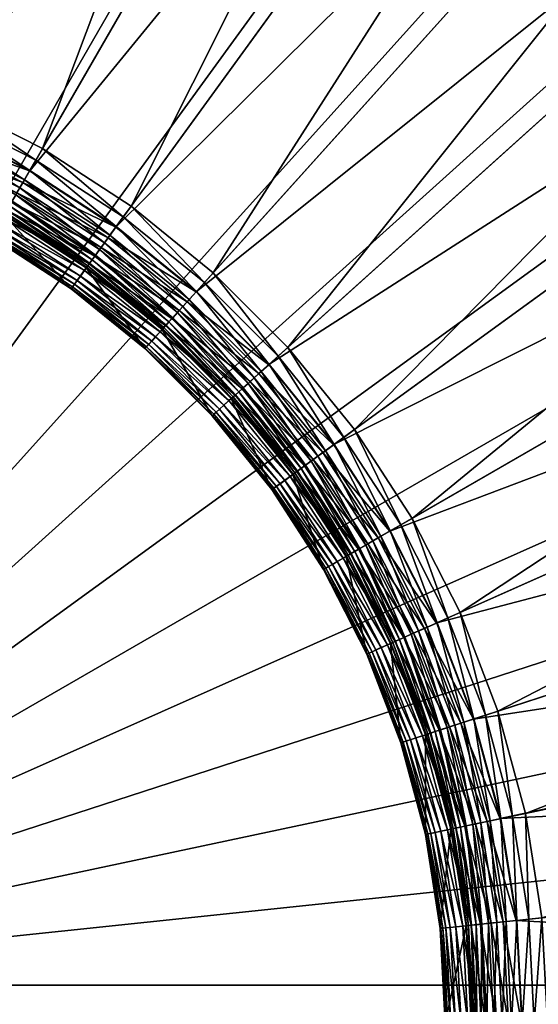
# Model space of a CAD drawing. Header units: millimetres. Extents: x -795 to 323, y 156 to 1273.
# Tile 26 of 32: x -180 to -120, y 717 to 831. Entities that reach past the tile are written whole.
import ezdxf

# ---------------------------------------------------------------- set-up
doc = ezdxf.new("R2010")
doc.units = ezdxf.units.MM
doc.layers.add('COUCHE_0', color=7, linetype='Continuous')
doc.layers.add('CYLINDRE01', color=7, linetype='Continuous')

msp = doc.modelspace()

# ---------------------------------------------------------------- meshes
at = {"layer": 'COUCHE_0'}
mesh = msp.add_polyface(dxfattribs=at)
corners = [(-167.22, 809.27, 1886.26), (-74.15, 994.92, 516.26), (-177.48, 815.94, 1886.26), (-47.48, 974.07, 515.82), (-168.96, 806.87, 1885.82), (-178.96, 813.37, 1885.82), (-104.33, 1010.3, 516.26), (-188.39, 821.49, 1886.26), (-75.63, 992.35, 515.82), (-189.59, 818.78, 1885.82), (-135.95, 1022.44, 516.26), (-199.82, 825.88, 1886.26), (-105.53, 1007.59, 515.82), (-200.73, 823.06, 1885.82), (-136.87, 1019.61, 515.82), (-168.67, 1031.2, 516.26), (-211.64, 829.05, 1886.26), (-169.29, 1028.3, 515.82), (-212.26, 826.15, 1885.82), (-129.48, 1042.34, 44.14), (-123.32, 1061.32, 50.17), (-160.17, 1071.19, 50.17), (-164.32, 1051.68, 44.14), (-123.04, 1062.16, 47.31), (-129.22, 1043.15, 41.26), (-164.14, 1052.5, 41.26), (-159.99, 1072.06, 47.31), (-129.48, 1042.34, 44.14), (-164.32, 1051.68, 44.14), (-164.32, 1051.68, 44.14), (-212.25, 826.2, 1918.91), (-211.96, 827.55, 1902.58), (-223.89, 829.44, 1902.58), (-224.03, 828.06, 1918.91), (-223.73, 830.96, 1886.26), (-202.13, 1036.5, 516.26), (-202.44, 1033.55, 515.82), (-224.04, 828.01, 1885.82), (-197.85, 1077.16, 50.17), (-199.94, 1057.32, 44.14), (-199.85, 1058.16, 41.26), (-164.32, 1051.68, 44.14), (-199.94, 1057.32, 44.14), (-199.94, 1057.32, 44.14), (-224.04, 828, 1885.97), (-235.95, 827.09, 1902.31), (-235.95, 828.62, 1885.97), (-224.16, 826.83, 1935.26), (-235.95, 828.69, 1918.91), (-235.95, 830.07, 1902.58), (-235.95, 831.61, 1886.26), (-235.95, 1038.27, 516.26), (-235.95, 1035.31, 515.82), (-235.95, 828.64, 1885.82), (-235.95, 1079.15, 50.17), (-235.95, 1059.21, 44.14), (-199.94, 1057.32, 44.14), (-235.95, 1059.21, 44.14), (-235.95, 1059.21, 44.14), (-235.95, 1060.05, 41.26)]
mesh.append_faces([[corners[k] for k in face] for face in [(0, 1, 2), (2, 6, 7), (7, 10, 11), (12, 13, 14), (11, 15, 16), (10, 17, 15), (14, 18, 17), (19, 21, 22), (23, 25, 26), (24, 29, 25), (30, 32, 33), (31, 34, 32), (16, 35, 34), (15, 36, 35), (17, 37, 36), (22, 38, 39), (25, 43, 40), (44, 45, 46), (33, 49, 48), (32, 50, 49), (34, 51, 50), (35, 52, 51), (36, 53, 52), (39, 54, 55), (40, 58, 59)]], dxfattribs={"vtx0": -1})
mesh.append_faces([[corners[k] for k in face] for face in [(3, 4, 5), (8, 5, 9), (7, 6, 10), (12, 9, 13), (11, 10, 15), (10, 14, 17), (14, 13, 18), (19, 20, 21), (23, 24, 25), (24, 27, 28), (30, 31, 32), (31, 16, 34), (16, 15, 35), (15, 17, 36), (17, 18, 37), (26, 25, 40), (25, 41, 42), (47, 33, 48), (33, 32, 49), (32, 34, 50), (34, 35, 51), (35, 36, 52), (36, 37, 53), (40, 56, 57)]], dxfattribs={"vtx2": -1})
mesh = msp.add_polyface(dxfattribs=at)
corners = [(4.54, 931.2, 516.26), (2.33, 929.22, 515.82), (-21.4, 952.95, 515.82), (-19.41, 955.15, 516.26), (20.1, 945.21, 44.14), (34.92, 958.55, 50.17), (7.94, 985.53, 50.17), (-5.41, 970.71, 44.14), (21.21, 1000.27, 56.54), (35.58, 959.15, 47.31), (20.72, 945.77, 41.26), (-4.84, 971.34, 41.26), (8.54, 986.2, 47.31), (20.1, 945.21, 44.14), (-5.41, 970.71, 44.14), (-5.41, 970.71, 44.14), (-47.48, 974.07, 515.82), (-45.74, 976.47, 516.26), (-21.71, 1009.54, 50.17), (-33.43, 993.41, 44.14), (-10.05, 1025.59, 56.54), (34.41, 1014.93, 63.23), (1.54, 1041.55, 63.23), (35.07, 1015.67, 60.4), (21.84, 1000.97, 53.69), (-9.5, 1026.35, 53.69), (2.12, 1042.35, 60.4), (-21.18, 1010.26, 47.31), (-32.94, 994.09, 41.26), (-5.41, 970.71, 44.14), (-33.43, 993.41, 44.14), (-33.43, 993.41, 44.14), (-167.22, 809.27, 1886.26), (-74.15, 994.92, 516.26), (-75.63, 992.35, 515.82), (-53.71, 1030.32, 50.17), (-63.68, 1013.05, 44.14), (-43.79, 1047.5, 56.54), (-53.26, 1031.09, 47.31), (-63.26, 1013.78, 41.26), (-33.43, 993.41, 44.14), (-63.68, 1013.05, 44.14), (-63.68, 1013.05, 44.14), (-177.48, 815.94, 1886.26), (-104.33, 1010.3, 516.26), (-105.53, 1007.59, 515.82), (-189.59, 818.78, 1885.82), (-87.7, 1047.64, 50.17), (-95.81, 1029.42, 44.14), (-95.47, 1030.19, 41.26), (-63.68, 1013.05, 44.14), (-95.81, 1029.42, 44.14), (-95.81, 1029.42, 44.14), (-136.87, 1019.61, 515.82), (-135.95, 1022.44, 516.26)]
mesh.append_faces([[corners[k] for k in face] for face in [(0, 2, 3), (4, 6, 7), (5, 8, 6), (9, 11, 12), (10, 15, 11), (3, 16, 17), (7, 18, 19), (6, 20, 18), (8, 22, 20), (23, 25, 26), (24, 27, 25), (12, 28, 27), (11, 31, 28), (17, 34, 33), (19, 35, 36), (18, 37, 35), (27, 39, 38), (28, 42, 39), (33, 45, 44), (34, 46, 45), (36, 47, 48), (39, 52, 49), (44, 53, 54)]], dxfattribs={"vtx0": -1})
mesh.append_faces([[corners[k] for k in face] for face in [(0, 1, 2), (4, 5, 6), (9, 10, 11), (10, 13, 14), (3, 2, 16), (7, 6, 18), (6, 8, 20), (8, 21, 22), (23, 24, 25), (24, 12, 27), (12, 11, 28), (11, 29, 30), (32, 17, 33), (17, 16, 34), (19, 18, 35), (18, 20, 37), (25, 27, 38), (27, 28, 39), (28, 40, 41), (43, 33, 44), (33, 34, 45), (36, 35, 47), (38, 39, 49), (39, 50, 51), (44, 45, 53)]], dxfattribs={"vtx2": -1})
mesh = msp.add_polyface(dxfattribs=at)
corners = [(-121.99, 714.66, 1885.97), (-124.14, 726.41, 1902.31), (-122.62, 726.57, 1885.97), (-123.17, 714.66, 1935.26), (-121.93, 714.66, 1918.91), (-122.55, 726.58, 1918.91), (-123.78, 726.45, 1935.26), (-120.54, 714.66, 1902.58), (-121.17, 726.72, 1902.58), (-119.01, 714.66, 1886.26), (-119.65, 726.88, 1886.26), (87.66, 714.66, 516.26), (85.89, 748.49, 516.26), (84.69, 714.66, 515.82), (-121.98, 714.66, 1885.82), (-122.6, 726.57, 1885.82), (82.94, 748.18, 515.82), (-123.06, 738.66, 1902.58), (-121.56, 738.97, 1886.26), (80.59, 781.94, 516.26), (-124.47, 738.36, 1885.82), (77.69, 781.33, 515.82), (-124.73, 750.8, 1886.26), (71.82, 814.66, 516.26), (-127.55, 749.88, 1885.82), (69, 813.75, 515.82), (59.68, 846.29, 516.26), (-129.12, 762.23, 1886.26), (-131.83, 761.02, 1885.82), (56.97, 845.08, 515.82), (44.31, 876.47, 516.26), (-134.68, 773.13, 1886.26), (-137.25, 771.65, 1885.82), (41.74, 874.98, 515.82), (25.86, 904.88, 516.26), (-141.34, 783.4, 1886.26), (-143.74, 781.66, 1885.82), (23.46, 903.13, 515.82), (4.54, 931.2, 516.26), (-149.05, 792.91, 1886.26), (2.33, 929.22, 515.82), (-151.25, 790.93, 1885.82), (-19.41, 955.15, 516.26), (-157.7, 801.57, 1886.26), (-159.69, 799.36, 1885.82), (-21.4, 952.95, 515.82), (-45.74, 976.47, 516.26), (-168.96, 806.87, 1885.82), (-47.48, 974.07, 515.82), (-178.96, 813.37, 1885.82), (-75.63, 992.35, 515.82)]
mesh.append_faces([[corners[k] for k in face] for face in [(0, 1, 2), (3, 5, 6), (4, 8, 5), (7, 10, 8), (9, 12, 10), (13, 15, 16), (8, 18, 17), (10, 19, 18), (16, 20, 21), (18, 23, 22), (21, 24, 25), (22, 26, 27), (25, 28, 29), (27, 30, 31), (29, 32, 33), (31, 34, 35), (33, 36, 37), (35, 38, 39), (34, 40, 38), (37, 41, 40), (39, 42, 43), (40, 44, 45), (45, 47, 48), (48, 49, 50)]], dxfattribs={"vtx0": -1})
mesh.append_faces([[corners[k] for k in face] for face in [(3, 4, 5), (4, 7, 8), (7, 9, 10), (9, 11, 12), (13, 14, 15), (5, 8, 17), (8, 10, 18), (10, 12, 19), (16, 15, 20), (17, 18, 22), (18, 19, 23), (21, 20, 24), (22, 23, 26), (25, 24, 28), (27, 26, 30), (29, 28, 32), (31, 30, 34), (33, 32, 36), (35, 34, 38), (34, 37, 40), (37, 36, 41), (39, 38, 42), (40, 41, 44), (43, 42, 46), (45, 44, 47)]], dxfattribs={"vtx2": -1})
mesh = msp.add_polyface(dxfattribs=at)
corners = [(-122.62, 726.57, 1885.97), (-124.14, 726.41, 1902.31), (-125.99, 738.04, 1902.31), (-124.48, 738.35, 1885.97), (-127.34, 737.75, 1918.67), (-125.52, 726.27, 1918.67), (-128.56, 737.49, 1935.04), (-126.76, 726.14, 1935.04), (-129.63, 737.26, 1951.42), (-127.85, 726.02, 1951.42), (-130.56, 737.06, 1967.81), (-128.8, 725.92, 1967.81), (-131.35, 736.9, 1984.21), (-128.43, 725.96, 2116.26), (-130.2, 737.14, 2066.26), (-130.2, 737.14, 2116.26), (-128.43, 725.96, 2066.26), (-130.13, 737.15, 2049.87), (-128.36, 725.97, 2049.87), (-129.92, 737.2, 2033.48), (-128.14, 725.99, 2033.48), (-129.56, 737.28, 2017.1), (-127.78, 726.03, 2017.1), (-129.06, 737.38, 2000.72), (-127.27, 726.08, 2000.72), (-128.42, 737.52, 1984.34), (-126.62, 726.15, 1984.34), (-127.63, 737.69, 1967.97), (-125.82, 726.24, 1967.97), (-124.87, 726.34, 1951.61), (-126.7, 737.88, 1951.61), (-123.78, 726.45, 1935.26), (-125.63, 738.11, 1935.26), (-122.55, 726.58, 1918.91), (-124.42, 738.37, 1918.91), (-123.06, 738.66, 1902.58), (-129.03, 749.4, 1902.31), (-127.57, 749.88, 1885.97), (-130.35, 748.97, 1918.67), (-131.53, 748.59, 1935.04), (-132.58, 748.25, 1951.42), (-132.02, 748.43, 2000.72), (-131.39, 748.63, 1984.34), (-130.63, 748.88, 1967.97), (-129.73, 749.18, 1951.61), (-128.69, 749.51, 1935.26), (-127.51, 749.9, 1918.91), (-126.19, 750.33, 1902.58), (-124.73, 750.8, 1886.26), (-133.25, 760.39, 1902.31), (-132.92, 760.54, 1935.26), (-131.78, 761.04, 1918.91), (-130.52, 761.6, 1902.58), (-129.12, 762.23, 1886.26), (-157.7, 801.57, 1886.26), (-45.74, 976.47, 516.26), (-167.22, 809.27, 1886.26)]
mesh.append_faces([[corners[k] for k in face] for face in [(0, 2, 3), (1, 4, 2), (5, 6, 4), (7, 8, 6), (9, 10, 8), (11, 12, 10), (13, 14, 15), (16, 17, 14), (18, 19, 17), (20, 21, 19), (22, 23, 21), (24, 25, 23), (26, 27, 25), (28, 30, 27), (29, 32, 30), (31, 34, 32), (33, 35, 34), (3, 36, 37), (2, 38, 36), (4, 39, 38), (25, 43, 42), (27, 44, 43), (30, 45, 44), (32, 46, 45), (34, 47, 46), (35, 48, 47), (46, 52, 51), (47, 53, 52), (54, 55, 56)]], dxfattribs={"vtx0": -1})
mesh.append_faces([[corners[k] for k in face] for face in [(0, 1, 2), (28, 29, 30), (29, 31, 32), (31, 33, 34), (3, 2, 36), (2, 4, 38), (4, 6, 39), (6, 8, 40), (21, 23, 41), (23, 25, 42), (25, 27, 43), (27, 30, 44), (30, 32, 45), (32, 34, 46), (34, 35, 47), (37, 36, 49), (44, 45, 50), (45, 46, 51), (46, 47, 52), (47, 48, 53)]], dxfattribs={"vtx2": -1})
mesh = msp.add_polyface(dxfattribs=at)
corners = [(-168.97, 806.86, 1885.97), (-179.74, 812.02, 1902.31), (-178.97, 813.35, 1885.97), (-169.87, 805.61, 1902.31), (-180.44, 810.82, 1918.67), (-170.3, 805.02, 1951.61), (-179.56, 812.34, 1935.26), (-180.11, 811.39, 1951.61), (-169.66, 805.91, 1935.26), (-168.93, 806.91, 1918.91), (-178.94, 813.41, 1918.91), (-168.12, 808.03, 1902.58), (-178.25, 814.61, 1902.58), (-167.22, 809.27, 1886.26), (-177.48, 815.94, 1886.26), (-190.23, 817.37, 1902.31), (-189.6, 818.77, 1885.97), (-190.79, 816.1, 1918.67), (-181.06, 809.75, 1935.04), (-191.3, 814.96, 1935.04), (-181.6, 808.8, 1951.42), (-191.74, 813.96, 1951.42), (-182.08, 807.97, 1967.81), (-192.13, 813.09, 1967.81), (-182.48, 807.28, 1984.21), (-192.46, 812.36, 1984.21), (-192.72, 811.76, 2000.61), (-182.81, 806.71, 2000.61), (-192.93, 811.29, 2017.02), (-183.4, 805.69, 2116.26), (-181.9, 808.29, 2116.26), (-191.98, 813.43, 2116.26), (-193.2, 810.69, 2116.26), (-181.9, 808.29, 2066.26), (-191.98, 813.43, 2066.26), (-181.86, 808.35, 2049.87), (-191.95, 813.49, 2049.87), (-181.75, 808.54, 2033.48), (-191.86, 813.7, 2033.48), (-181.57, 808.86, 2017.1), (-191.71, 814.03, 2017.1), (-181.31, 809.3, 2000.72), (-191.5, 814.5, 2000.72), (-180.98, 809.87, 1984.34), (-191.24, 815.1, 1984.34), (-180.58, 810.57, 1967.97), (-190.91, 815.83, 1967.97), (-190.52, 816.7, 1951.61), (-190.08, 817.7, 1935.26), (-189.57, 818.83, 1918.91), (-189.01, 820.1, 1902.58), (-188.39, 821.49, 1886.26)]
mesh.append_faces([[corners[k] for k in face] for face in [(0, 1, 2), (3, 4, 1), (5, 6, 7), (8, 10, 6), (9, 12, 10), (11, 14, 12), (2, 15, 16), (1, 17, 15), (4, 19, 17), (18, 21, 19), (20, 23, 21), (22, 25, 23), (24, 26, 25), (27, 28, 26), (29, 31, 32), (30, 34, 31), (33, 36, 34), (35, 38, 36), (37, 40, 38), (39, 42, 40), (41, 44, 42), (43, 46, 44), (45, 47, 46), (7, 48, 47), (6, 49, 48), (10, 50, 49), (12, 51, 50)]], dxfattribs={"vtx0": -1})
mesh.append_faces([[corners[k] for k in face] for face in [(8, 9, 10), (9, 11, 12), (11, 13, 14), (2, 1, 15), (1, 4, 17), (4, 18, 19), (18, 20, 21), (20, 22, 23), (22, 24, 25), (29, 30, 31), (30, 33, 34), (33, 35, 36), (35, 37, 38), (37, 39, 40), (39, 41, 42), (41, 43, 44), (43, 45, 46), (45, 7, 47), (7, 6, 48), (6, 10, 49), (10, 12, 50), (12, 14, 51)]], dxfattribs={"vtx2": -1})
mesh = msp.add_polyface(dxfattribs=at)
corners = [(-165.62, 792.78, 2066.26), (-174.17, 799.7, 2116.26), (-174.17, 799.7, 2066.26), (-168.97, 806.86, 1885.97), (-169.87, 805.61, 1902.31), (-179.74, 812.02, 1902.31), (-170.69, 804.49, 1918.67), (-180.44, 810.82, 1918.67), (-171.42, 803.49, 1935.04), (-181.06, 809.75, 1935.04), (-172.06, 802.6, 1951.42), (-181.6, 808.8, 1951.42), (-172.62, 801.83, 1967.81), (-182.08, 807.97, 1967.81), (-173.09, 801.18, 1984.21), (-182.48, 807.28, 1984.21), (-173.48, 800.65, 2000.61), (-182.81, 806.71, 2000.61), (-173.78, 800.23, 2017.02), (-183.07, 806.26, 2017.02), (-174, 799.94, 2033.43), (-183.25, 805.95, 2033.43), (-174.13, 799.76, 2049.85), (-183.36, 805.76, 2049.85), (-183.4, 805.69, 2066.26), (-183.4, 805.69, 2116.26), (-172.41, 802.13, 2116.26), (-181.9, 808.29, 2116.26), (-172.41, 802.13, 2066.26), (-181.9, 808.29, 2066.26), (-172.36, 802.19, 2049.87), (-181.86, 808.35, 2049.87), (-172.23, 802.36, 2033.48), (-181.75, 808.54, 2033.48), (-172.02, 802.66, 2017.1), (-181.57, 808.86, 2017.1), (-171.72, 803.07, 2000.72), (-181.31, 809.3, 2000.72), (-171.33, 803.6, 1984.34), (-180.98, 809.87, 1984.34), (-170.86, 804.25, 1967.97), (-180.58, 810.57, 1967.97), (-170.3, 805.02, 1951.61), (-180.11, 811.39, 1951.61), (-169.66, 805.91, 1935.26), (-179.56, 812.34, 1935.26), (-192.72, 811.76, 2000.61), (-192.93, 811.29, 2017.02), (-193.08, 810.95, 2033.43), (-193.17, 810.75, 2049.85), (-193.2, 810.69, 2066.26), (-193.2, 810.69, 2116.26)]
mesh.append_faces([[corners[k] for k in face] for face in [(0, 1, 2), (6, 9, 7), (8, 11, 9), (10, 13, 11), (12, 15, 13), (14, 17, 15), (16, 19, 17), (18, 21, 19), (20, 23, 21), (22, 24, 23), (2, 25, 24), (1, 27, 25), (26, 29, 27), (28, 31, 29), (30, 33, 31), (32, 35, 33), (34, 37, 35), (36, 39, 37), (38, 41, 39), (40, 43, 41)]], dxfattribs={"vtx0": -1})
mesh.append_faces([[corners[k] for k in face] for face in [(3, 4, 5), (4, 6, 7), (6, 8, 9), (8, 10, 11), (10, 12, 13), (12, 14, 15), (14, 16, 17), (16, 18, 19), (18, 20, 21), (20, 22, 23), (22, 2, 24), (2, 1, 25), (1, 26, 27), (26, 28, 29), (28, 30, 31), (30, 32, 33), (32, 34, 35), (34, 36, 37), (36, 38, 39), (38, 40, 41), (40, 42, 43), (42, 44, 45), (15, 17, 46), (17, 19, 47), (19, 21, 48), (21, 23, 49), (23, 24, 50), (24, 25, 51)]], dxfattribs={"vtx2": -1})
mesh = msp.add_polyface(dxfattribs=at)
corners = [(-157.78, 785.05, 2049.85), (-165.62, 792.78, 2066.26), (-165.57, 792.83, 2049.85), (-157.84, 785, 2066.26), (-165.62, 792.78, 2116.26), (-159.7, 799.35, 1885.97), (-160.73, 798.21, 1902.31), (-169.87, 805.61, 1902.31), (-168.97, 806.86, 1885.97), (-161.66, 797.18, 1918.67), (-170.69, 804.49, 1918.67), (-162.49, 796.25, 1935.04), (-171.42, 803.49, 1935.04), (-163.22, 795.44, 1951.42), (-172.06, 802.6, 1951.42), (-163.86, 794.73, 1967.81), (-172.62, 801.83, 1967.81), (-164.39, 794.14, 1984.21), (-173.09, 801.18, 1984.21), (-164.83, 793.65, 2000.61), (-173.48, 800.65, 2000.61), (-165.18, 793.27, 2017.02), (-173.78, 800.23, 2017.02), (-165.42, 792.99, 2033.43), (-174, 799.94, 2033.43), (-174.13, 799.76, 2049.85), (-174.17, 799.7, 2066.26), (-174.17, 799.7, 2116.26), (-163.61, 795.01, 2116.26), (-172.41, 802.13, 2116.26), (-163.61, 795.01, 2066.26), (-172.41, 802.13, 2066.26), (-163.56, 795.06, 2049.87), (-172.36, 802.19, 2049.87), (-163.42, 795.22, 2033.48), (-172.23, 802.36, 2033.48), (-163.17, 795.49, 2017.1), (-172.02, 802.66, 2017.1), (-162.83, 795.87, 2000.72), (-171.72, 803.07, 2000.72), (-162.39, 796.36, 1984.34), (-171.33, 803.6, 1984.34), (-161.85, 796.96, 1967.97), (-170.86, 804.25, 1967.97), (-161.22, 797.66, 1951.61), (-170.3, 805.02, 1951.61), (-160.48, 798.48, 1935.26), (-169.66, 805.91, 1935.26), (-159.65, 799.4, 1918.91), (-168.93, 806.91, 1918.91), (-168.12, 808.03, 1902.58), (-158.73, 800.43, 1902.58), (-167.22, 809.27, 1886.26)]
mesh.append_faces([[corners[k] for k in face] for face in [(0, 1, 2), (3, 4, 1), (5, 7, 8), (6, 10, 7), (9, 12, 10), (11, 14, 12), (13, 16, 14), (15, 18, 16), (17, 20, 18), (19, 22, 20), (21, 24, 22), (23, 25, 24), (2, 26, 25), (4, 29, 27), (28, 31, 29), (30, 33, 31), (32, 35, 33), (34, 37, 35), (36, 39, 37), (38, 41, 39), (40, 43, 41), (42, 45, 43), (44, 47, 45), (46, 49, 47), (48, 50, 49), (51, 52, 50)]], dxfattribs={"vtx0": -1})
mesh.append_faces([[corners[k] for k in face] for face in [(5, 6, 7), (6, 9, 10), (9, 11, 12), (11, 13, 14), (13, 15, 16), (15, 17, 18), (17, 19, 20), (19, 21, 22), (21, 23, 24), (23, 2, 25), (2, 1, 26), (1, 4, 27), (4, 28, 29), (28, 30, 31), (30, 32, 33), (32, 34, 35), (34, 36, 37), (36, 38, 39), (38, 40, 41), (40, 42, 43), (42, 44, 45), (44, 46, 47), (46, 48, 49)]], dxfattribs={"vtx2": -1})
mesh = msp.add_polyface(dxfattribs=at)
corners = [(-143.7, 781.68, 1918.91), (-150.18, 791.89, 1902.58), (-151.21, 790.96, 1918.91), (-142.58, 782.5, 1902.58), (-149.05, 792.91, 1886.26), (-151.27, 790.91, 1885.97), (-152.41, 789.89, 1902.31), (-160.73, 798.21, 1902.31), (-159.7, 799.35, 1885.97), (-153.44, 788.96, 1918.67), (-161.66, 797.18, 1918.67), (-154.36, 788.13, 1935.04), (-162.49, 796.25, 1935.04), (-155.17, 787.39, 1951.42), (-163.22, 795.44, 1951.42), (-155.88, 786.76, 1967.81), (-163.86, 794.73, 1967.81), (-156.48, 786.22, 1984.21), (-164.39, 794.14, 1984.21), (-156.97, 785.78, 2000.61), (-164.83, 793.65, 2000.61), (-157.35, 785.44, 2017.02), (-165.18, 793.27, 2017.02), (-157.62, 785.19, 2033.43), (-165.42, 792.99, 2033.43), (-165.57, 792.83, 2049.85), (-157.84, 785, 2116.26), (-155.61, 787, 2116.26), (-163.61, 795.01, 2116.26), (-165.62, 792.78, 2116.26), (-155.61, 787, 2066.26), (-163.61, 795.01, 2066.26), (-155.55, 787.05, 2049.87), (-163.56, 795.06, 2049.87), (-155.39, 787.2, 2033.48), (-163.42, 795.22, 2033.48), (-155.12, 787.44, 2017.1), (-163.17, 795.49, 2017.1), (-154.74, 787.79, 2000.72), (-162.83, 795.87, 2000.72), (-154.25, 788.23, 1984.34), (-162.39, 796.36, 1984.34), (-153.65, 788.76, 1967.97), (-161.85, 796.96, 1967.97), (-152.95, 789.4, 1951.61), (-161.22, 797.66, 1951.61), (-152.14, 790.13, 1935.26), (-160.48, 798.48, 1935.26), (-159.65, 799.4, 1918.91), (-158.73, 800.43, 1902.58), (-157.7, 801.57, 1886.26), (-168.12, 808.03, 1902.58), (-167.22, 809.27, 1886.26)]
mesh.append_faces([[corners[k] for k in face] for face in [(0, 1, 2), (3, 4, 1), (5, 7, 8), (6, 10, 7), (9, 12, 10), (11, 14, 12), (13, 16, 14), (15, 18, 16), (17, 20, 18), (19, 22, 20), (21, 24, 22), (23, 25, 24), (26, 28, 29), (27, 31, 28), (30, 33, 31), (32, 35, 33), (34, 37, 35), (36, 39, 37), (38, 41, 39), (40, 43, 41), (42, 45, 43), (44, 47, 45), (46, 48, 47), (2, 49, 48), (1, 50, 49)]], dxfattribs={"vtx0": -1})
mesh.append_faces([[corners[k] for k in face] for face in [(5, 6, 7), (6, 9, 10), (9, 11, 12), (11, 13, 14), (13, 15, 16), (15, 17, 18), (17, 19, 20), (19, 21, 22), (21, 23, 24), (26, 27, 28), (27, 30, 31), (30, 32, 33), (32, 34, 35), (34, 36, 37), (36, 38, 39), (38, 40, 41), (40, 42, 43), (42, 44, 45), (44, 46, 47), (46, 2, 48), (2, 1, 49), (1, 4, 50), (48, 49, 51), (49, 50, 52)]], dxfattribs={"vtx2": -1})
mesh = msp.add_polyface(dxfattribs=at)
corners = [(-136, 772.37, 1902.58), (-141.34, 783.4, 1886.26), (-142.58, 782.5, 1902.58), (-143.76, 781.64, 1885.97), (-145, 780.74, 1902.31), (-152.41, 789.89, 1902.31), (-151.27, 790.91, 1885.97), (-146.12, 779.93, 1918.67), (-153.44, 788.96, 1918.67), (-147.13, 779.2, 1935.04), (-154.36, 788.13, 1935.04), (-148.01, 778.55, 1951.42), (-155.17, 787.39, 1951.42), (-148.78, 777.99, 1967.81), (-155.88, 786.76, 1967.81), (-149.43, 777.52, 1984.21), (-156.48, 786.22, 1984.21), (-149.97, 777.13, 2000.61), (-156.97, 785.78, 2000.61), (-150.38, 776.83, 2017.02), (-157.35, 785.44, 2017.02), (-150.68, 776.62, 2033.43), (-157.62, 785.19, 2033.43), (-157.78, 785.05, 2049.85), (-150.85, 776.49, 2049.85), (-157.84, 785, 2066.26), (-150.91, 776.45, 2066.26), (-157.84, 785, 2116.26), (-150.91, 776.45, 2116.26), (-148.49, 778.21, 2116.26), (-155.61, 787, 2116.26), (-148.49, 778.21, 2066.26), (-155.61, 787, 2066.26), (-148.43, 778.25, 2049.87), (-155.55, 787.05, 2049.87), (-148.25, 778.38, 2033.48), (-155.39, 787.2, 2033.48), (-147.95, 778.6, 2017.1), (-155.12, 787.44, 2017.1), (-147.54, 778.9, 2000.72), (-154.74, 787.79, 2000.72), (-147.01, 779.28, 1984.34), (-154.25, 788.23, 1984.34), (-146.36, 779.75, 1967.97), (-153.65, 788.76, 1967.97), (-145.59, 780.31, 1951.61), (-152.95, 789.4, 1951.61), (-144.71, 780.96, 1935.26), (-152.14, 790.13, 1935.26), (-143.7, 781.68, 1918.91), (-151.21, 790.96, 1918.91), (-150.18, 791.89, 1902.58), (-149.05, 792.91, 1886.26), (-165.57, 792.83, 2049.85), (-165.62, 792.78, 2066.26), (-165.62, 792.78, 2116.26)]
mesh.append_faces([[corners[k] for k in face] for face in [(0, 1, 2), (3, 5, 6), (4, 8, 5), (7, 10, 8), (9, 12, 10), (11, 14, 12), (13, 16, 14), (15, 18, 16), (17, 20, 18), (19, 22, 20), (21, 23, 22), (24, 25, 23), (26, 27, 25), (28, 30, 27), (29, 32, 30), (31, 34, 32), (33, 36, 34), (35, 38, 36), (37, 40, 38), (39, 42, 40), (41, 44, 42), (43, 46, 44), (45, 48, 46), (47, 50, 48)]], dxfattribs={"vtx0": -1})
mesh.append_faces([[corners[k] for k in face] for face in [(3, 4, 5), (4, 7, 8), (7, 9, 10), (9, 11, 12), (11, 13, 14), (13, 15, 16), (15, 17, 18), (17, 19, 20), (19, 21, 22), (28, 29, 30), (29, 31, 32), (31, 33, 34), (33, 35, 36), (35, 37, 38), (37, 39, 40), (39, 41, 42), (41, 43, 44), (43, 45, 46), (45, 47, 48), (47, 49, 50), (49, 2, 51), (2, 1, 52), (22, 23, 53), (23, 25, 54), (25, 27, 55)]], dxfattribs={"vtx2": -1})
mesh = msp.add_polyface(dxfattribs=at)
corners = [(-138.86, 757.89, 2000.61), (-144.35, 767.55, 2017.02), (-143.91, 767.8, 2000.61), (-139.32, 757.68, 2017.02), (-144.67, 767.36, 2033.43), (-139.66, 757.53, 2033.43), (-144.86, 767.25, 2049.85), (-139.86, 757.44, 2049.85), (-144.92, 767.22, 2066.26), (-139.93, 757.41, 2066.26), (-144.92, 767.22, 2116.26), (-139.93, 757.41, 2116.26), (-142.32, 768.72, 2116.26), (-138.59, 770.87, 1902.31), (-146.12, 779.93, 1918.67), (-145, 780.74, 1902.31), (-139.79, 770.18, 1918.67), (-140.87, 769.56, 1935.04), (-147.13, 779.2, 1935.04), (-141.82, 769.01, 1951.42), (-148.01, 778.55, 1951.42), (-142.64, 768.53, 1967.81), (-148.78, 777.99, 1967.81), (-143.34, 768.13, 1984.21), (-149.43, 777.52, 1984.21), (-149.97, 777.13, 2000.61), (-150.38, 776.83, 2017.02), (-150.68, 776.62, 2033.43), (-150.85, 776.49, 2049.85), (-150.91, 776.45, 2066.26), (-150.91, 776.45, 2116.26), (-148.49, 778.21, 2116.26), (-142.32, 768.72, 2066.26), (-148.49, 778.21, 2066.26), (-142.26, 768.75, 2049.87), (-148.43, 778.25, 2049.87), (-142.07, 768.86, 2033.48), (-148.25, 778.38, 2033.48), (-141.75, 769.05, 2017.1), (-147.95, 778.6, 2017.1), (-141.31, 769.3, 2000.72), (-147.54, 778.9, 2000.72), (-140.74, 769.63, 1984.34), (-147.01, 779.28, 1984.34), (-140.05, 770.03, 1967.97), (-146.36, 779.75, 1967.97), (-145.59, 780.31, 1951.61), (-139.22, 770.51, 1951.61), (-144.71, 780.96, 1935.26), (-138.28, 771.05, 1935.26), (-143.7, 781.68, 1918.91), (-157.78, 785.05, 2049.85), (-157.84, 785, 2066.26), (-157.84, 785, 2116.26)]
mesh.append_faces([[corners[k] for k in face] for face in [(0, 1, 2), (3, 4, 1), (5, 6, 4), (7, 8, 6), (9, 10, 8), (11, 12, 10), (13, 14, 15), (16, 18, 14), (17, 20, 18), (19, 22, 20), (21, 24, 22), (23, 25, 24), (2, 26, 25), (1, 27, 26), (4, 28, 27), (6, 29, 28), (8, 30, 29), (10, 31, 30), (12, 33, 31), (32, 35, 33), (34, 37, 35), (36, 39, 37), (38, 41, 39), (40, 43, 41), (42, 45, 43), (44, 46, 45), (47, 48, 46), (49, 50, 48)]], dxfattribs={"vtx0": -1})
mesh.append_faces([[corners[k] for k in face] for face in [(16, 17, 18), (17, 19, 20), (19, 21, 22), (21, 23, 24), (23, 2, 25), (2, 1, 26), (1, 4, 27), (4, 6, 28), (6, 8, 29), (8, 10, 30), (10, 12, 31), (12, 32, 33), (32, 34, 35), (34, 36, 37), (36, 38, 39), (38, 40, 41), (40, 42, 43), (42, 44, 45), (27, 28, 51), (28, 29, 52), (29, 30, 53)]], dxfattribs={"vtx2": -1})
mesh = msp.add_polyface(dxfattribs=at)
corners = [(-131.85, 761.01, 1885.97), (-133.25, 760.39, 1902.31), (-138.59, 770.87, 1902.31), (-137.26, 771.64, 1885.97), (-134.52, 759.82, 1918.67), (-139.79, 770.18, 1918.67), (-135.65, 759.32, 1935.04), (-140.87, 769.56, 1935.04), (-136.65, 758.87, 1951.42), (-141.82, 769.01, 1951.42), (-137.52, 758.49, 1967.81), (-142.64, 768.53, 1967.81), (-138.26, 758.16, 1984.21), (-143.34, 768.13, 1984.21), (-138.86, 757.89, 2000.61), (-143.91, 767.8, 2000.61), (-139.32, 757.68, 2017.02), (-144.35, 767.55, 2017.02), (-139.93, 757.41, 2116.26), (-137.19, 758.63, 2116.26), (-142.32, 768.72, 2116.26), (-137.19, 758.63, 2066.26), (-142.32, 768.72, 2066.26), (-137.12, 758.66, 2049.87), (-142.26, 768.75, 2049.87), (-136.92, 758.75, 2033.48), (-142.07, 768.86, 2033.48), (-136.59, 758.9, 2017.1), (-141.75, 769.05, 2017.1), (-136.12, 759.11, 2000.72), (-141.31, 769.3, 2000.72), (-135.52, 759.38, 1984.34), (-140.74, 769.63, 1984.34), (-134.78, 759.7, 1967.97), (-140.05, 770.03, 1967.97), (-133.92, 760.09, 1951.61), (-139.22, 770.51, 1951.61), (-132.92, 760.54, 1935.26), (-138.28, 771.05, 1935.26), (-131.78, 761.04, 1918.91), (-137.2, 771.67, 1918.91), (-130.52, 761.6, 1902.58), (-136, 772.37, 1902.58), (-129.12, 762.23, 1886.26), (-134.68, 773.13, 1886.26), (-145, 780.74, 1902.31), (-143.76, 781.64, 1885.97), (-146.12, 779.93, 1918.67), (-145.59, 780.31, 1951.61), (-144.71, 780.96, 1935.26), (-143.7, 781.68, 1918.91), (-142.58, 782.5, 1902.58), (-141.34, 783.4, 1886.26)]
mesh.append_faces([[corners[k] for k in face] for face in [(0, 2, 3), (1, 5, 2), (4, 7, 5), (6, 9, 7), (8, 11, 9), (10, 13, 11), (12, 15, 13), (19, 22, 20), (21, 24, 22), (23, 26, 24), (25, 28, 26), (27, 30, 28), (29, 32, 30), (31, 34, 32), (33, 36, 34), (35, 38, 36), (37, 40, 38), (39, 42, 40), (41, 44, 42), (3, 45, 46), (40, 51, 50)]], dxfattribs={"vtx0": -1})
mesh.append_faces([[corners[k] for k in face] for face in [(0, 1, 2), (1, 4, 5), (4, 6, 7), (6, 8, 9), (8, 10, 11), (10, 12, 13), (12, 14, 15), (14, 16, 17), (18, 19, 20), (19, 21, 22), (21, 23, 24), (23, 25, 26), (25, 27, 28), (27, 29, 30), (29, 31, 32), (31, 33, 34), (33, 35, 36), (35, 37, 38), (37, 39, 40), (39, 41, 42), (41, 43, 44), (3, 2, 45), (2, 5, 47), (34, 36, 48), (36, 38, 49), (38, 40, 50), (40, 42, 51), (42, 44, 52)]], dxfattribs={"vtx2": -1})
mesh = msp.add_polyface(dxfattribs=at)
corners = [(-128.56, 737.49, 1935.04), (-132.58, 748.25, 1951.42), (-131.53, 748.59, 1935.04), (-129.06, 737.38, 2000.72), (-131.39, 748.63, 1984.34), (-132.02, 748.43, 2000.72), (-127.57, 749.88, 1885.97), (-133.25, 760.39, 1902.31), (-131.85, 761.01, 1885.97), (-129.03, 749.4, 1902.31), (-130.35, 748.97, 1918.67), (-134.52, 759.82, 1918.67), (-135.65, 759.32, 1935.04), (-136.65, 758.87, 1951.42), (-133.48, 747.96, 1967.81), (-137.52, 758.49, 1967.81), (-134.24, 747.71, 1984.21), (-138.26, 758.16, 1984.21), (-134.87, 747.5, 2000.61), (-138.86, 757.89, 2000.61), (-135.36, 747.35, 2017.02), (-139.32, 757.68, 2017.02), (-135.71, 747.23, 2033.43), (-139.66, 757.53, 2033.43), (-135.91, 747.17, 2049.85), (-139.86, 757.44, 2049.85), (-135.98, 747.14, 2066.26), (-139.93, 757.41, 2066.26), (-135.98, 747.14, 2116.26), (-139.93, 757.41, 2116.26), (-133.13, 748.07, 2116.26), (-137.19, 758.63, 2116.26), (-133.13, 748.07, 2066.26), (-137.19, 758.63, 2066.26), (-133.06, 748.09, 2049.87), (-137.12, 758.66, 2049.87), (-132.85, 748.16, 2033.48), (-136.92, 758.75, 2033.48), (-132.51, 748.27, 2017.1), (-136.59, 758.9, 2017.1), (-136.12, 759.11, 2000.72), (-135.52, 759.38, 1984.34), (-130.63, 748.88, 1967.97), (-134.78, 759.7, 1967.97), (-129.73, 749.18, 1951.61), (-133.92, 760.09, 1951.61), (-132.92, 760.54, 1935.26), (-128.69, 749.51, 1935.26), (-131.78, 761.04, 1918.91), (-144.67, 767.36, 2033.43), (-144.86, 767.25, 2049.85), (-144.92, 767.22, 2066.26), (-144.92, 767.22, 2116.26)]
mesh.append_faces([[corners[k] for k in face] for face in [(0, 1, 2), (3, 4, 5), (6, 7, 8), (9, 11, 7), (10, 12, 11), (2, 13, 12), (1, 15, 13), (14, 17, 15), (16, 19, 17), (18, 21, 19), (20, 23, 21), (22, 25, 23), (24, 27, 25), (26, 29, 27), (28, 31, 29), (30, 33, 31), (32, 35, 33), (34, 37, 35), (36, 39, 37), (38, 40, 39), (5, 41, 40), (4, 43, 41), (42, 45, 43), (44, 46, 45), (47, 48, 46)]], dxfattribs={"vtx0": -1})
mesh.append_faces([[corners[k] for k in face] for face in [(9, 10, 11), (10, 2, 12), (2, 1, 13), (1, 14, 15), (14, 16, 17), (16, 18, 19), (18, 20, 21), (20, 22, 23), (22, 24, 25), (24, 26, 27), (26, 28, 29), (28, 30, 31), (30, 32, 33), (32, 34, 35), (34, 36, 37), (36, 38, 39), (38, 5, 40), (5, 4, 41), (4, 42, 43), (42, 44, 45), (21, 23, 49), (23, 25, 50), (25, 27, 51), (27, 29, 52)]], dxfattribs={"vtx2": -1})
mesh = msp.add_polyface(dxfattribs=at)
corners = [(-130.18, 714.66, 2017.02), (-130.55, 714.66, 2033.43), (-131.12, 725.68, 2033.43), (-130.76, 725.72, 2017.02), (-130.77, 714.66, 2049.85), (-131.34, 725.66, 2049.85), (-130.84, 714.66, 2066.26), (-131.41, 725.65, 2066.26), (-130.84, 714.66, 2116.26), (-131.41, 725.65, 2116.26), (-129.6, 725.84, 1984.21), (-130.25, 725.77, 2000.61), (-131.99, 736.76, 2000.61), (-131.35, 736.9, 1984.21), (-132.49, 736.65, 2017.02), (-132.85, 736.58, 2033.43), (-133.06, 736.53, 2049.85), (-133.14, 736.52, 2066.26), (-133.14, 736.52, 2116.26), (-130.2, 737.14, 2116.26), (-129.63, 737.26, 1951.42), (-130.56, 737.06, 1967.81), (-133.48, 747.96, 1967.81), (-132.58, 748.25, 1951.42), (-134.24, 747.71, 1984.21), (-134.87, 747.5, 2000.61), (-135.36, 747.35, 2017.02), (-135.71, 747.23, 2033.43), (-135.91, 747.17, 2049.85), (-135.98, 747.14, 2066.26), (-135.98, 747.14, 2116.26), (-133.13, 748.07, 2116.26), (-130.2, 737.14, 2066.26), (-133.13, 748.07, 2066.26), (-130.13, 737.15, 2049.87), (-133.06, 748.09, 2049.87), (-129.92, 737.2, 2033.48), (-132.85, 748.16, 2033.48), (-129.56, 737.28, 2017.1), (-132.51, 748.27, 2017.1), (-132.02, 748.43, 2000.72)]
mesh.append_faces([[corners[k] for k in face] for face in [(0, 2, 3), (1, 5, 2), (4, 7, 5), (6, 9, 7), (10, 12, 13), (11, 14, 12), (3, 15, 14), (2, 16, 15), (5, 17, 16), (7, 18, 17), (9, 19, 18), (20, 22, 23), (21, 24, 22), (13, 25, 24), (12, 26, 25), (14, 27, 26), (15, 28, 27), (16, 29, 28), (17, 30, 29), (18, 31, 30), (19, 33, 31), (32, 35, 33), (34, 37, 35), (36, 39, 37), (38, 40, 39)]], dxfattribs={"vtx0": -1})
mesh.append_faces([[corners[k] for k in face] for face in [(0, 1, 2), (1, 4, 5), (4, 6, 7), (6, 8, 9), (10, 11, 12), (11, 3, 14), (3, 2, 15), (2, 5, 16), (5, 7, 17), (7, 9, 18), (20, 21, 22), (21, 13, 24), (13, 12, 25), (12, 14, 26), (14, 15, 27), (15, 16, 28), (16, 17, 29), (17, 18, 30), (18, 19, 31), (19, 32, 33), (32, 34, 35), (34, 36, 37), (36, 38, 39)]], dxfattribs={"vtx2": -1})
mesh = msp.add_polyface(dxfattribs=at)
corners = [(-121.99, 714.66, 1885.97), (-123.53, 714.66, 1902.31), (-124.14, 726.41, 1902.31), (-124.92, 714.66, 1918.67), (-125.52, 726.27, 1918.67), (-126.16, 714.66, 1935.04), (-126.76, 726.14, 1935.04), (-127.26, 714.66, 1951.42), (-127.85, 726.02, 1951.42), (-128.21, 714.66, 1967.81), (-128.8, 725.92, 1967.81), (-129.01, 714.66, 1984.21), (-129.6, 725.84, 1984.21), (-129.67, 714.66, 2000.61), (-130.25, 725.77, 2000.61), (-130.18, 714.66, 2017.02), (-130.76, 725.72, 2017.02), (-130.84, 714.66, 2116.26), (-127.84, 714.66, 2116.26), (-128.43, 725.96, 2116.26), (-131.41, 725.65, 2116.26), (-127.84, 714.66, 2066.26), (-128.43, 725.96, 2066.26), (-127.77, 714.66, 2049.87), (-128.36, 725.97, 2049.87), (-127.55, 714.66, 2033.48), (-128.14, 725.99, 2033.48), (-127.18, 714.66, 2017.1), (-127.78, 726.03, 2017.1), (-126.67, 714.66, 2000.72), (-127.27, 726.08, 2000.72), (-126.01, 714.66, 1984.34), (-126.62, 726.15, 1984.34), (-125.21, 714.66, 1967.97), (-125.82, 726.24, 1967.97), (-124.26, 714.66, 1951.61), (-124.87, 726.34, 1951.61), (-123.17, 714.66, 1935.26), (-123.78, 726.45, 1935.26), (-127.34, 737.75, 1918.67), (-128.56, 737.49, 1935.04), (-129.63, 737.26, 1951.42), (-130.56, 737.06, 1967.81), (-131.35, 736.9, 1984.21), (-130.2, 737.14, 2116.26), (-130.2, 737.14, 2066.26), (-130.13, 737.15, 2049.87), (-129.92, 737.2, 2033.48), (-129.56, 737.28, 2017.1), (-129.06, 737.38, 2000.72), (-128.42, 737.52, 1984.34), (-127.63, 737.69, 1967.97)]
mesh.append_faces([[corners[k] for k in face] for face in [(1, 4, 2), (3, 6, 4), (5, 8, 6), (7, 10, 8), (9, 12, 10), (11, 14, 12), (13, 16, 14), (17, 19, 20), (18, 22, 19), (21, 24, 22), (23, 26, 24), (25, 28, 26), (27, 30, 28), (29, 32, 30), (31, 34, 32), (33, 36, 34), (35, 38, 36)]], dxfattribs={"vtx0": -1})
mesh.append_faces([[corners[k] for k in face] for face in [(0, 1, 2), (1, 3, 4), (3, 5, 6), (5, 7, 8), (7, 9, 10), (9, 11, 12), (11, 13, 14), (13, 15, 16), (17, 18, 19), (18, 21, 22), (21, 23, 24), (23, 25, 26), (25, 27, 28), (27, 29, 30), (29, 31, 32), (31, 33, 34), (33, 35, 36), (35, 37, 38), (2, 4, 39), (4, 6, 40), (6, 8, 41), (8, 10, 42), (10, 12, 43), (20, 19, 44), (19, 22, 45), (22, 24, 46), (24, 26, 47), (26, 28, 48), (28, 30, 49), (30, 32, 50), (32, 34, 51)]], dxfattribs={"vtx2": -1})
at = {"layer": 'CYLINDRE01'}
mesh = msp.add_polyface(dxfattribs=at)
corners = [(-234.83, 719.06, -81), (84.82, 861.37, -81), (97.94, 827.18, -81), (68.19, 894.01, -81), (48.24, 924.72, -81), (25.2, 953.18, -81), (-0.7, 979.08, -81), (-29.16, 1002.13, -81), (-59.88, 1022.08, -81), (-92.51, 1038.7, -81), (-126.7, 1051.83, -81), (-162.08, 1061.31, -81), (-198.25, 1067.04, -81), (-234.83, 1068.95, -81), (-198.25, 1067.04, -81), (-29.16, 1002.13, -56.22), (-0.7, 979.08, -56.22), (-59.88, 1022.08, -56.22), (-92.51, 1038.7, -56.22), (-29.16, 1002.13, -31.43), (-59.88, 1022.08, -31.43), (-92.51, 1038.7, -31.43), (-0.7, 979.08, -31.43), (-29.16, 1002.13, -6.64), (-59.88, 1022.08, -6.64), (-92.51, 1038.7, -6.64), (-0.7, 979.08, -6.64), (-29.16, 1002.13, 18.14), (-59.88, 1022.08, 18.14), (-92.51, 1038.7, 18.14), (-0.7, 979.08, 18.14), (-29.16, 1002.13, 42.93), (-59.88, 1022.08, 42.93), (-92.51, 1038.7, 42.93), (-234.83, 719.06, 42.93), (97.94, 827.18, 42.93), (84.82, 861.37, 42.93), (68.19, 894.01, 42.93), (48.24, 924.72, 42.93), (25.2, 953.18, 42.93), (-0.7, 979.08, 42.93), (-126.7, 1051.83, 42.93), (-162.08, 1061.31, 42.93), (-198.25, 1067.04, 42.93), (-198.25, 1067.04, 42.93), (-234.83, 1068.95, 42.93)]
mesh.append_faces([[corners[k] for k in face] for face in [(6, 15, 16), (7, 17, 15), (8, 18, 17), (15, 20, 19), (17, 21, 20), (19, 24, 23), (20, 25, 24), (23, 28, 27), (24, 29, 28), (27, 32, 31), (28, 33, 32)]], dxfattribs={"vtx0": -1})
mesh.append_faces([[corners[k] for k in face] for face in [(0, 1, 2), (0, 3, 1), (0, 4, 3), (0, 5, 4), (0, 6, 5), (0, 7, 6), (0, 8, 7), (0, 9, 8), (0, 10, 9), (0, 11, 10), (0, 12, 11), (0, 13, 14), (34, 35, 36), (34, 36, 37), (34, 37, 38), (34, 38, 39), (34, 39, 40), (34, 40, 31), (34, 31, 32), (34, 32, 33), (34, 33, 41), (34, 41, 42), (34, 42, 43), (34, 44, 45)]], dxfattribs={"vtx0": -1, "vtx2": -1})
mesh.append_faces([[corners[k] for k in face] for face in [(6, 7, 15), (7, 8, 17), (16, 15, 19), (15, 17, 20), (22, 19, 23), (19, 20, 24), (26, 23, 27), (23, 24, 28), (30, 27, 31), (27, 28, 32)]], dxfattribs={"vtx2": -1})
mesh = msp.add_polyface(dxfattribs=at)
corners = [(-234.83, 719.06, -81), (113.15, 755.63, -81), (115.07, 719.06, -81), (107.42, 791.81, -81), (97.94, 827.18, -81), (113.15, 755.63, -56.22), (115.07, 719.06, -56.22), (107.42, 791.81, -56.22), (97.94, 827.18, -56.22), (84.82, 861.37, -56.22), (84.82, 861.37, -81), (113.15, 755.63, -31.43), (115.07, 719.06, -31.43), (107.42, 791.81, -31.43), (97.94, 827.18, -31.43), (84.82, 861.37, -31.43), (113.15, 755.63, -6.64), (115.07, 719.06, -6.64), (107.42, 791.81, -6.64), (97.94, 827.18, -6.64), (84.82, 861.37, -6.64), (113.15, 755.63, 18.14), (115.07, 719.06, 18.14), (107.42, 791.81, 18.14), (97.94, 827.18, 18.14), (84.82, 861.37, 18.14), (113.15, 755.63, 42.93), (115.07, 719.06, 42.93), (107.42, 791.81, 42.93), (97.94, 827.18, 42.93), (84.82, 861.37, 42.93), (-234.83, 719.06, 42.93)]
mesh.append_faces([[corners[k] for k in face] for face in [(2, 5, 6), (1, 7, 5), (3, 8, 7), (4, 9, 8), (6, 11, 12), (5, 13, 11), (7, 14, 13), (8, 15, 14), (12, 16, 17), (11, 18, 16), (13, 19, 18), (14, 20, 19), (17, 21, 22), (16, 23, 21), (18, 24, 23), (19, 25, 24), (22, 26, 27), (21, 28, 26), (23, 29, 28), (24, 30, 29)]], dxfattribs={"vtx0": -1})
mesh.append_faces([[corners[k] for k in face] for face in [(0, 1, 2), (0, 3, 1), (0, 4, 3), (31, 27, 26), (31, 26, 28), (31, 28, 29)]], dxfattribs={"vtx0": -1, "vtx2": -1})
mesh.append_faces([[corners[k] for k in face] for face in [(2, 1, 5), (1, 3, 7), (3, 4, 8), (4, 10, 9), (6, 5, 11), (5, 7, 13), (7, 8, 14), (8, 9, 15), (12, 11, 16), (11, 13, 18), (13, 14, 19), (14, 15, 20), (17, 16, 21), (16, 18, 23), (18, 19, 24), (19, 20, 25), (22, 21, 26), (21, 23, 28), (23, 24, 29)]], dxfattribs={"vtx2": -1})
mesh = msp.add_polyface(dxfattribs=at)
corners = [(-234.83, 719.06, -81), (-198.25, 371.08, -81), (-234.83, 369.17, -81), (-162.08, 376.81, -81), (-126.7, 386.29, -81), (-198.25, 371.08, -56.22), (-234.83, 369.17, -56.22), (-162.08, 376.81, -56.22), (-126.7, 386.29, -56.22), (-92.51, 399.41, -56.22), (-92.51, 399.41, -81), (-198.25, 371.08, -31.43), (-234.83, 369.17, -31.43), (-162.08, 376.81, -31.43), (-126.7, 386.29, -31.43), (-92.51, 399.41, -31.43), (-198.25, 371.08, -6.64), (-234.83, 369.17, -6.64), (-162.08, 376.81, -6.64), (-126.7, 386.29, -6.64), (-92.51, 399.41, -6.64), (-198.25, 371.08, 18.14), (-234.83, 369.17, 18.14), (-162.08, 376.81, 18.14), (-126.7, 386.29, 18.14), (-92.51, 399.41, 18.14), (-198.25, 371.08, 42.93), (-234.83, 369.17, 42.93), (-162.08, 376.81, 42.93), (-126.7, 386.29, 42.93), (-92.51, 399.41, 42.93), (-234.83, 719.06, 42.93)]
mesh.append_faces([[corners[k] for k in face] for face in [(2, 5, 6), (1, 7, 5), (3, 8, 7), (4, 9, 8), (6, 11, 12), (5, 13, 11), (7, 14, 13), (8, 15, 14), (12, 16, 17), (11, 18, 16), (13, 19, 18), (14, 20, 19), (17, 21, 22), (16, 23, 21), (18, 24, 23), (19, 25, 24), (22, 26, 27), (21, 28, 26), (23, 29, 28), (24, 30, 29)]], dxfattribs={"vtx0": -1})
mesh.append_faces([[corners[k] for k in face] for face in [(0, 1, 2), (0, 3, 1), (0, 4, 3), (31, 27, 26), (31, 26, 28), (31, 28, 29)]], dxfattribs={"vtx0": -1, "vtx2": -1})
mesh.append_faces([[corners[k] for k in face] for face in [(2, 1, 5), (1, 3, 7), (3, 4, 8), (4, 10, 9), (6, 5, 11), (5, 7, 13), (7, 8, 14), (8, 9, 15), (12, 11, 16), (11, 13, 18), (13, 14, 19), (14, 15, 20), (17, 16, 21), (16, 18, 23), (18, 19, 24), (19, 20, 25), (22, 21, 26), (21, 23, 28), (23, 24, 29)]], dxfattribs={"vtx2": -1})
mesh = msp.add_polyface(dxfattribs=at)
corners = [(-234.83, 719.06, -81), (-92.51, 399.41, -81), (-126.7, 386.29, -81), (-59.88, 416.04, -81), (-29.16, 435.99, -81), (-0.7, 459.04, -81), (25.2, 484.93, -81), (48.24, 513.4, -81), (68.19, 544.11, -81), (84.82, 576.74, -81), (97.94, 610.94, -81), (107.42, 646.31, -81), (113.15, 682.49, -81), (115.07, 719.06, -81), (48.24, 513.4, -56.22), (68.19, 544.11, -56.22), (84.82, 576.74, -56.22), (25.2, 484.93, -56.22), (48.24, 513.4, -31.43), (68.19, 544.11, -31.43), (84.82, 576.74, -31.43), (25.2, 484.93, -31.43), (48.24, 513.4, -6.64), (68.19, 544.11, -6.64), (84.82, 576.74, -6.64), (25.2, 484.93, -6.64), (48.24, 513.4, 18.14), (68.19, 544.11, 18.14), (84.82, 576.74, 18.14), (25.2, 484.93, 18.14), (48.24, 513.4, 42.93), (25.2, 484.93, 42.93), (68.19, 544.11, 42.93), (84.82, 576.74, 42.93), (-234.83, 719.06, 42.93), (-126.7, 386.29, 42.93), (-92.51, 399.41, 42.93), (-59.88, 416.04, 42.93), (-29.16, 435.99, 42.93), (-0.7, 459.04, 42.93), (97.94, 610.94, 42.93), (107.42, 646.31, 42.93), (113.15, 682.49, 42.93), (115.07, 719.06, 42.93)]
mesh.append_faces([[corners[k] for k in face] for face in [(7, 15, 14), (8, 16, 15), (14, 19, 18), (15, 20, 19), (18, 23, 22), (19, 24, 23), (22, 27, 26), (23, 28, 27), (29, 30, 31), (26, 32, 30), (27, 33, 32)]], dxfattribs={"vtx0": -1})
mesh.append_faces([[corners[k] for k in face] for face in [(0, 1, 2), (0, 3, 1), (0, 4, 3), (0, 5, 4), (0, 6, 5), (0, 7, 6), (0, 8, 7), (0, 9, 8), (0, 10, 9), (0, 11, 10), (0, 12, 11), (0, 13, 12), (34, 35, 36), (34, 36, 37), (34, 37, 38), (34, 38, 39), (34, 39, 31), (34, 31, 30), (34, 30, 32), (34, 32, 33), (34, 33, 40), (34, 40, 41), (34, 41, 42), (34, 42, 43)]], dxfattribs={"vtx0": -1, "vtx2": -1})
mesh.append_faces([[corners[k] for k in face] for face in [(6, 7, 14), (7, 8, 15), (17, 14, 18), (14, 15, 19), (21, 18, 22), (18, 19, 23), (25, 22, 26), (22, 23, 27), (29, 26, 30), (26, 27, 32)]], dxfattribs={"vtx2": -1})

doc.saveas('drawing.dxf')
